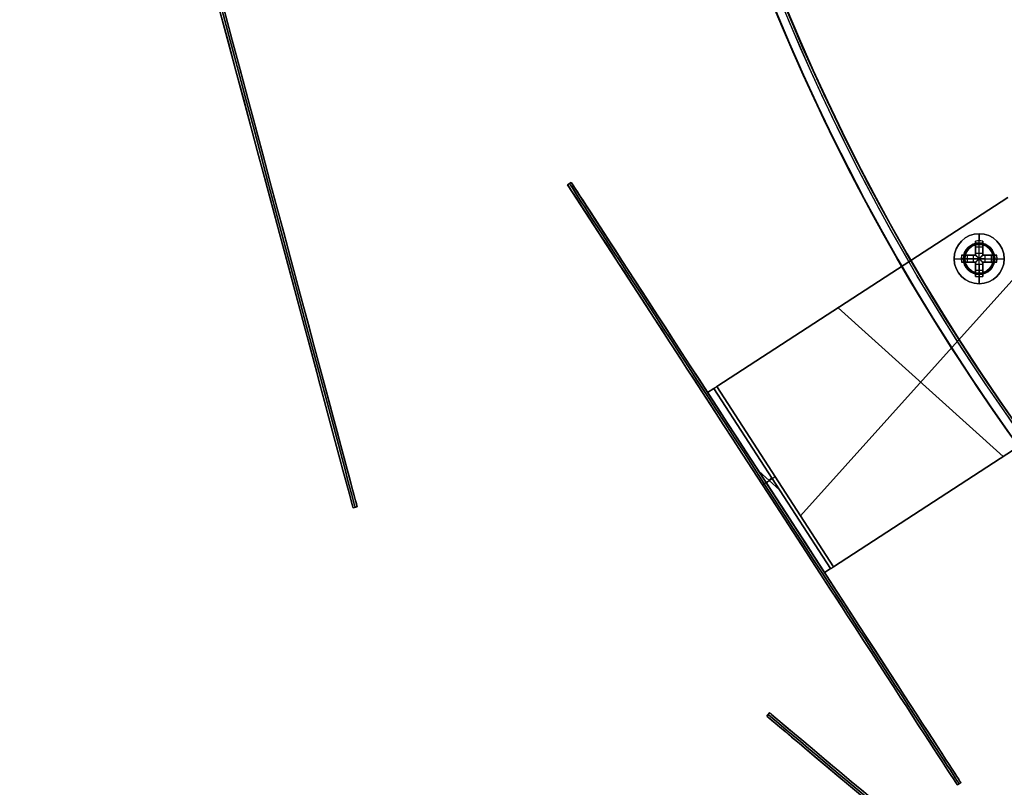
# Model space of a CAD drawing. Header units: millimetres. Extents: x -83 to 676, y -83 to 676.
# Tile 6 of 256: x -83 to 54, y 75 to 182. Entities that reach past the tile are written whole.
import ezdxf

# ---------------------------------------------------------------- set-up
doc = ezdxf.new("R2010")
doc.units = ezdxf.units.MM
doc.header["$MEASUREMENT"] = 0
doc.layers.add('IGES level 0', color=7, linetype='Continuous', true_color=0xff7878)

msp = doc.modelspace()

# ---------------------------------------------------------------- linework, layer by layer
at = {"layer": 'IGES level 0', "color": 6, "true_color": 0xff00ff}
for p, q in [((-36.73, 114.04, -6), (-83.32, 287.9, -6)), ((-36.15, 114.19, -6), (-82.74, 288.06, -6)), ((-36.15, 114.19, -43.5), (-36.73, 114.04, -43.5)), ((-36.15, 114.19, -43.5), (-36.73, 114.04, -43.5)), ((-36.73, 114.04, 31.5), (-36.15, 114.19, 31.5)), ((-36.15, 114.19, -6), (-36.73, 114.04, -6)), ((-36.73, 114.04, 31.5), (-36.15, 114.19, 31.5)), ((-36.73, 114.04, 31.5), (-36.73, 114.04, -43.5)), ((-36.73, 114.04, -43.5), (-36.73, 114.04, 31.5)), ((-36.44, 114.11, -43.5), (-36.44, 114.11, 31.5)), ((-36.15, 114.19, 31.5), (-36.15, 114.19, -43.5)), ((-36.15, 114.19, 31.5), (-36.15, 114.19, -43.5))]:
    msp.add_line(p, q, dxfattribs=at)
at = {"layer": 'IGES level 0', "color": 2, "true_color": 0xeded00}
for p, q in [((-6.24, 159.52, 96.5), (-6.74, 159.19, 96.5)), ((-6.74, 159.19, -153.5), (-6.24, 159.52, -153.5)), ((-6.74, 159.19, -28.5), (-6.24, 159.52, -28.5)), ((-6.74, 159.19, -153.5), (-6.24, 159.52, -153.5)), ((-6.24, 159.52, 96.5), (-6.74, 159.19, 96.5)), ((-6.74, 159.19, -153.5), (-6.74, 159.19, 96.5)), ((47.73, 75.33, -28.5), (-6.74, 159.19, -28.5)), ((-6.74, 159.19, 96.5), (-6.74, 159.19, -153.5)), ((-6.49, 159.36, -153.5), (-6.49, 159.36, 96.5)), ((-6.24, 159.52, -153.5), (-6.24, 159.52, 96.5)), ((-6.24, 159.52, -153.5), (-6.24, 159.52, 96.5)), ((48.23, 75.65, -28.5), (-6.24, 159.52, -28.5)), ((21, 117.59, -203.5), (20.49, 117.26, -203.5)), ((21, 117.59, 146.5), (20.49, 117.26, 146.5)), ((20.49, 117.26, -203.5), (20.49, 117.26, 146.5)), ((21, 117.59, -203.5), (21, 117.59, 146.5)), ((48.23, 75.65, -153.5), (47.73, 75.33, -153.5)), ((48.23, 75.65, -153.5), (47.73, 75.33, -153.5)), ((47.73, 75.33, 96.5), (48.23, 75.65, 96.5)), ((48.23, 75.65, -28.5), (47.73, 75.33, -28.5)), ((47.73, 75.33, 96.5), (48.23, 75.65, 96.5)), ((47.73, 75.33, 96.5), (47.73, 75.33, -153.5)), ((47.73, 75.33, -153.5), (47.73, 75.33, 96.5)), ((47.98, 75.49, -153.5), (47.98, 75.49, 96.5)), ((48.23, 75.65, 96.5), (48.23, 75.65, -153.5)), ((48.23, 75.65, 96.5), (48.23, 75.65, -153.5))]:
    msp.add_line(p, q, dxfattribs=at)
at = {"layer": 'IGES level 0', "color": 254, "true_color": 0xcad1ee}
for p, q in [((14.09, 130.98, 47), (54.76, 157.4, 47)), ((54.76, 157.4, 48), (14.09, 130.98, 48)), ((49.29, 150.19, 48), (49.29, 150.19, 47)), ((51.29, 150.78, 47), (51.29, 150.78, 45.8)), ((52.11, 150.33, 48), (52.11, 150.33, 47)), ((52.11, 150.33, 47), (52.11, 150.33, 48)), ((48.84, 149.37, 45.8), (48.84, 149.37, 47)), ((48.84, 149.37, 47), (48.84, 149.37, 45.8)), ((49.44, 147.36, 47), (49.44, 147.36, 48)), ((49.44, 147.36, 48), (49.44, 147.36, 47)), ((52.26, 147.51, 48), (52.26, 147.51, 47)), ((52.71, 148.33, 47), (52.71, 148.33, 45.8)), ((52.71, 148.33, 45.8), (52.71, 148.33, 47)), ((50.26, 146.92, 47), (50.26, 146.92, 45.8)), ((33.79, 143.78, 47), (33.79, 143.78, 48)), ((71.1, 132.24, 47), (30.42, 105.82, 47)), ((30.42, 105.82, 48), (71.1, 132.24, 48)), ((12.83, 130.17, 8), (13.67, 130.71, 8)), ((13.67, 130.71, 28), (12.83, 130.17, 28)), ((12.83, 130.17, 46.5), (12.83, 130.17, 8)), ((13.67, 130.71, 8), (13.67, 130.71, 46.5)), ((50.13, 118.62, 48), (50.13, 118.62, 47)), ((30, 105.55, 8), (29.17, 105.01, 8)), ((30, 105.55, 28), (29.17, 105.01, 28)), ((29.17, 105.01, 8), (29.17, 105.01, 46.5)), ((30, 105.55, 46.5), (30, 105.55, 8))]:
    msp.add_line(p, q, dxfattribs=at)
at = {"layer": 'IGES level 0', "color": 70, "true_color": 0x66ff00}
for p, q in [((54.76, 157.4, 48), (14.09, 130.98, 48)), ((54.76, 157.4, 47), (14.09, 130.98, 47)), ((25.79, 112.95, 48), (59.39, 150.27, 48)), ((25.79, 112.95, 47), (59.39, 150.27, 47)), ((54.13, 121.22, 48), (31.05, 142, 48)), ((54.13, 121.22, 47), (31.05, 142, 47)), ((30.42, 105.82, 48), (71.1, 132.24, 48)), ((30.42, 105.82, 47), (71.1, 132.24, 47)), ((30.42, 105.82, 48), (14.09, 130.98, 48)), ((14.09, 130.98, 48), (30.42, 105.82, 48)), ((30.42, 105.82, 47), (14.09, 130.98, 47)), ((14.09, 130.98, 47), (30.42, 105.82, 47)), ((12.83, 130.17, 8), (13.67, 130.71, 8)), ((12.83, 130.17, 46.5), (12.83, 130.17, 8)), ((12.83, 130.17, 8), (29.17, 105.01, 8)), ((29.17, 105.01, 46.5), (12.83, 130.17, 46.5)), ((29.17, 105.01, 27.25), (12.83, 130.17, 27.25)), ((12.83, 130.17, 46.5), (29.17, 105.01, 46.5)), ((29.17, 105.01, 8), (12.83, 130.17, 8)), ((13.67, 130.71, 8), (30, 105.55, 8)), ((30, 105.55, 46.5), (13.67, 130.71, 46.5)), ((13.67, 130.71, 46.5), (13.67, 130.71, 8)), ((13.67, 130.71, 8), (30, 105.55, 8)), ((30, 105.55, 27.25), (13.67, 130.71, 27.25)), ((13.67, 130.71, 46.5), (30, 105.55, 46.5)), ((22.85, 116.57, 8), (19.98, 119.15, 8)), ((21, 117.59, 8), (21, 117.59, 46.5)), ((21.76, 118.24, 8), (21.07, 117.47, 8)), ((21.84, 118.13, 8), (21.84, 118.13, 46.5)), ((30, 105.55, 8), (29.17, 105.01, 8)), ((29.17, 105.01, 8), (29.17, 105.01, 46.5)), ((30, 105.55, 8), (30, 105.55, 46.5))]:
    msp.add_line(p, q, dxfattribs=at)
at = {"layer": 'IGES level 0', "color": 1, "true_color": 0xff0808}
for p, q in [((50.77, 151.05, 48), (50.77, 152.35, 48)), ((50.27, 149.63, 48.46), (50.27, 151.32, 50.13)), ((50.27, 151.32, 50.13), (50.27, 149.63, 48.46)), ((50.27, 149.35, 49.7), (50.27, 150.89, 49.7)), ((50.27, 150.5, 49.32), (51.27, 150.5, 49.32)), ((50.27, 150.33, 49.16), (50.27, 150.33, 50.83)), ((50.77, 149.63, 48.46), (50.77, 151.35, 50.16)), ((50.77, 150.85, 47.8), (50.77, 150.85, 40)), ((50.77, 146.85, 40), (50.77, 150.85, 40)), ((50.77, 150.85, 40), (50.77, 150.85, 47.8)), ((51.27, 151.32, 50.13), (51.27, 149.63, 48.46)), ((51.27, 149.63, 48.46), (51.27, 151.32, 50.13)), ((51.27, 150.89, 49.7), (51.27, 149.35, 49.7)), ((51.27, 150.33, 49.16), (51.27, 150.33, 50.83)), ((47.27, 148.85, 48), (48.57, 148.85, 48)), ((49.99, 148.85, 48.46), (48.27, 148.85, 50.16)), ((48.3, 149.35, 50.13), (49.99, 149.35, 48.46)), ((49.99, 149.35, 48.46), (48.3, 149.35, 50.13)), ((48.74, 149.35, 49.7), (50.27, 149.35, 49.7)), ((48.77, 148.85, 47.8), (48.77, 148.85, 40)), ((48.77, 148.85, 40), (52.77, 148.85, 40)), ((49.12, 148.35, 49.32), (49.12, 149.35, 49.32)), ((49.29, 149.35, 49.16), (49.29, 149.35, 50.83)), ((49.99, 148.35, 48.46), (49.99, 149.35, 48.46)), ((49.99, 148.35, 48.46), (49.99, 149.35, 48.46)), ((50.27, 149.63, 48.46), (51.27, 149.63, 48.46)), ((50.27, 149.63, 48.46), (51.27, 149.63, 48.46)), ((50.27, 149.35, 51.13), (50.27, 149.35, 48.27)), ((50.27, 149.35, 48.27), (50.27, 149.35, 51.13)), ((50.87, 148.95, 48.18), (50.68, 148.95, 48.18)), ((50.68, 148.95, 48.18), (50.68, 148.75, 48.18)), ((50.68, 148.95, 48.18), (50.68, 148.75, 48.18)), ((50.87, 148.95, 48.18), (50.68, 148.95, 48.18)), ((50.68, 148.85, 48.18), (50.87, 148.85, 48.18)), ((50.68, 148.75, 48.18), (50.87, 148.75, 48.18)), ((50.68, 148.75, 48.18), (50.87, 148.75, 48.18)), ((50.77, 148.95, 48.18), (50.77, 148.75, 48.18)), ((50.87, 148.75, 48.18), (50.87, 148.95, 48.18)), ((50.87, 148.75, 48.18), (50.87, 148.95, 48.18)), ((51.27, 149.35, 51.13), (51.27, 149.35, 48.27)), ((51.27, 149.35, 49.7), (52.81, 149.35, 49.7)), ((51.27, 149.35, 48.27), (51.27, 149.35, 51.13)), ((51.56, 149.35, 48.46), (53.25, 149.35, 50.13)), ((51.56, 149.35, 48.46), (51.56, 148.35, 48.46)), ((53.25, 149.35, 50.13), (51.56, 149.35, 48.46)), ((51.56, 149.35, 48.46), (51.56, 148.35, 48.46)), ((51.56, 148.85, 48.46), (53.27, 148.85, 50.16)), ((52.26, 149.35, 49.16), (52.26, 149.35, 50.83)), ((52.43, 149.35, 49.32), (52.43, 148.35, 49.32)), ((52.77, 148.85, 47.8), (52.77, 148.85, 40)), ((52.97, 148.85, 48), (54.27, 148.85, 48)), ((49.99, 148.35, 48.46), (48.3, 148.35, 50.13)), ((48.3, 148.35, 50.13), (49.99, 148.35, 48.46)), ((50.27, 148.35, 49.7), (48.74, 148.35, 49.7)), ((49.29, 148.35, 49.16), (49.29, 148.35, 50.83)), ((50.27, 148.35, 51.13), (50.27, 148.35, 48.27)), ((50.27, 148.35, 48.27), (50.27, 148.35, 51.13)), ((50.27, 146.81, 49.7), (50.27, 148.35, 49.7)), ((50.27, 146.37, 50.13), (50.27, 148.06, 48.46)), ((51.27, 148.06, 48.46), (50.27, 148.06, 48.46)), ((50.27, 148.06, 48.46), (50.27, 146.37, 50.13)), ((51.27, 148.06, 48.46), (50.27, 148.06, 48.46)), ((50.27, 147.36, 49.16), (50.27, 147.36, 50.83)), ((50.77, 148.06, 48.46), (50.77, 146.35, 50.16)), ((51.27, 148.35, 51.13), (51.27, 148.35, 48.27)), ((51.27, 148.35, 49.7), (51.27, 146.81, 49.7)), ((51.27, 148.35, 48.27), (51.27, 148.35, 51.13)), ((52.81, 148.35, 49.7), (51.27, 148.35, 49.7)), ((51.27, 148.06, 48.46), (51.27, 146.37, 50.13)), ((51.27, 146.37, 50.13), (51.27, 148.06, 48.46)), ((51.27, 147.36, 49.16), (51.27, 147.36, 50.83)), ((53.25, 148.35, 50.13), (51.56, 148.35, 48.46)), ((51.56, 148.35, 48.46), (53.25, 148.35, 50.13)), ((52.26, 148.35, 49.16), (52.26, 148.35, 50.83)), ((51.27, 147.19, 49.32), (50.27, 147.19, 49.32)), ((50.77, 146.85, 40), (50.77, 146.85, 47.8)), ((50.77, 146.85, 47.8), (50.77, 146.85, 40)), ((50.77, 145.35, 48), (50.77, 146.65, 48))]:
    msp.add_line(p, q, dxfattribs=at)
at = {"layer": 'IGES level 0', "color": 5, "true_color": 0x1212ff}
for p, q in [((21.46, 85.4, 61.5), (21.08, 84.94, 61.5)), ((21.08, 84.94, -88.5), (21.46, 85.4, -88.5)), ((21.08, 84.94, -13.5), (21.46, 85.4, -13.5)), ((21.08, 84.94, -88.5), (21.46, 85.4, -88.5)), ((21.46, 85.4, 61.5), (21.08, 84.94, 61.5)), ((21.46, 85.4, -88.5), (21.46, 85.4, 61.5)), ((21.46, 85.4, -88.5), (21.46, 85.4, 61.5)), ((136.37, -11.02, -13.5), (21.46, 85.4, -13.5)), ((21.08, 84.94, -88.5), (21.08, 84.94, 61.5)), ((135.98, -11.47, -13.5), (21.08, 84.94, -13.5)), ((21.08, 84.94, 61.5), (21.08, 84.94, -88.5)), ((21.27, 85.17, -88.5), (21.27, 85.17, 61.5))]:
    msp.add_line(p, q, dxfattribs=at)
at = {"layer": 'IGES level 0', "color": 153, "true_color": 0x5393cf}
for centre in [(296.5, 296.5), (296.5, 296.5, -1.2)]:
    msp.add_circle(centre, 296.5, dxfattribs=at)
at = {"layer": 'IGES level 0'}
for centre, radius in [((296.5, 296.5, 47), 296.5), ((296.5, 296.5), 296.5), ((296.5, 296.5, 47), 295.3), ((296.5, 296.5), 295.3)]:
    msp.add_circle(centre, radius, dxfattribs=at)
at = {"layer": 'IGES level 0', "color": 124, "true_color": 0x1aa180}
for centre, radius in [((296.5, 296.5, 47), 295), ((296.5, 296.5, 45.8), 295), ((296.5, 296.5, 47), 242.5), ((296.5, 296.5, 45.8), 242.5), ((50.77, 148.85, 47), 2), ((50.77, 148.85, 45.8), 2)]:
    msp.add_circle(centre, radius, dxfattribs=at)
at = {"layer": 'IGES level 0', "color": 1, "true_color": 0xff0808}
for centre, radius in [((50.77, 148.85, 48), 3.5), ((50.77, 148.85, 48), 2.2), ((50.77, 148.85, 40), 2)]:
    msp.add_circle(centre, radius, dxfattribs=at)
at = {"layer": 'IGES level 0', "color": 70, "true_color": 0x66ff00}
for centre in [(50.77, 148.85, 48), (50.77, 148.85, 47)]:
    msp.add_circle(centre, 2, dxfattribs=at)
at = {"layer": 'IGES level 0'}
for centre, radius in [((296.5, 296.5), 296.5), ((296.5, 296.5, 47), 296.5), ((296.5, 296.5, 23.5), 296.5), ((296.5, 296.5, 47), 295.3), ((296.5, 296.5), 295.3), ((296.5, 296.5, 23.5), 295.3)]:
    msp.add_arc(centre, radius, 45, 225, dxfattribs=at)
at = {"layer": 'IGES level 0', "color": 153, "true_color": 0x5393cf}
for centre in [(296.5, 296.5, -1.2), (296.5, 296.5), (296.5, 296.5, -0.6)]:
    msp.add_arc(centre, 296.5, 165, 345, dxfattribs=at)
at = {"layer": 'IGES level 0', "color": 124, "true_color": 0x1aa180}
for centre, radius in [((296.5, 296.5, 45.8), 295), ((296.5, 296.5, 47), 295), ((296.5, 296.5, 46.4), 295), ((296.5, 296.5, 45.8), 242.5), ((296.5, 296.5, 47), 242.5), ((296.5, 296.5, 46.4), 242.5)]:
    msp.add_arc(centre, radius, 165, 345, dxfattribs=at)
at = {"layer": 'IGES level 0', "color": 6, "true_color": 0xff00ff, "extrusion": (0.965926, 0.258819, 8.42125e-17)}
msp.add_arc((209.66, 31.5, -5.96), 90, 0, 180, dxfattribs=at)
msp.add_arc((209.66, 31.5, -5.96), 90, 0, 180, dxfattribs=at)
at = {"layer": 'IGES level 0', "color": 6, "true_color": 0xff00ff, "extrusion": (0.965926, 0.258819, -8.42125e-17)}
msp.add_arc((209.66, -43.5, -5.96), 90, 180, 0, dxfattribs=at)
msp.add_arc((209.66, -43.5, -5.96), 90, 180, 0, dxfattribs=at)
at = {"layer": 'IGES level 0', "color": 6, "true_color": 0xff00ff, "extrusion": (0.965926, 0.258819, 0)}
for centre, start, end in [((209.66, -43.5, -5.66), 180, 0), ((209.66, 31.5, -5.66), 0, 180), ((209.66, 31.5, -5.36), 0, 180), ((209.66, -43.5, -5.36), 180, 0)]:
    msp.add_arc(centre, 90, start, end, dxfattribs=at)
at = {"layer": 'IGES level 0', "color": 6, "true_color": 0xff00ff, "extrusion": (0.965926, 0.258819, -7.04578e-15)}
msp.add_arc((209.66, -43.5, -5.36), 90, 180, 360, dxfattribs=at)
at = {"layer": 'IGES level 0', "color": 6, "true_color": 0xff00ff, "extrusion": (0.965926, 0.258819, 7.05981e-15)}
msp.add_arc((209.66, 31.5, -5.36), 90, 0, 180, dxfattribs=at)
at = {"layer": 'IGES level 0', "color": 2, "true_color": 0xeded00, "extrusion": (0.838671, 0.544639, 9.09495e-17)}
msp.add_arc((87.18, 96.5, 81.05), 50, 0, 180, dxfattribs=at)
msp.add_arc((87.18, 96.5, 81.05), 50, 0, 180, dxfattribs=at)
at = {"layer": 'IGES level 0', "color": 2, "true_color": 0xeded00, "extrusion": (0.838671, 0.544639, -9.09495e-17)}
msp.add_arc((87.18, -153.5, 81.05), 50, 180, 360, dxfattribs=at)
msp.add_arc((87.18, -153.5, 81.05), 50, 180, 360, dxfattribs=at)
at = {"layer": 'IGES level 0', "color": 2, "true_color": 0xeded00, "extrusion": (0.838671, 0.544639, 0)}
for centre, start, end in [((87.18, -153.5, 81.35), 180, 0), ((87.18, 96.5, 81.35), 0, 180)]:
    msp.add_arc(centre, 50, start, end, dxfattribs=at)
at = {"layer": 'IGES level 0', "color": 2, "true_color": 0xeded00, "extrusion": (0.838671, 0.544639, -6.45741e-15)}
msp.add_arc((87.18, -153.5, 81.65), 50, 180, 0, dxfattribs=at)
at = {"layer": 'IGES level 0', "color": 2, "true_color": 0xeded00, "extrusion": (0.838671, 0.544639, 6.77574e-15)}
msp.add_arc((87.18, 96.5, 81.65), 50, 0, 180, dxfattribs=at)
at = {"layer": 'IGES level 0', "color": 2, "true_color": 0xeded00, "extrusion": (0.838671, 0.544639, 1.81899e-16)}
msp.add_arc((87.18, 96.5, 81.65), 50, 0, 180, dxfattribs=at)
at = {"layer": 'IGES level 0', "color": 2, "true_color": 0xeded00, "extrusion": (0.838671, 0.544639, -1.81899e-16)}
msp.add_arc((87.18, -153.5, 81.65), 50, 180, 360, dxfattribs=at)
at = {"layer": 'IGES level 0', "color": 1, "true_color": 0xff0808}
for centre, radius, start, end in [((50.77, 148.85, 48), 3.5, 0, 180), ((50.77, 148.85, 48), 2.2, 90, 270), ((50.77, 148.85, 47.94), 2.06, 90, 270), ((50.77, 148.85, 40), 2, 90, 270), ((50.77, 148.85, 47.8), 2, 90, 270), ((50.77, 148.85, 43.9), 2, 90, 270), ((50.77, 148.85, 47.8), 2, 90, 270), ((50.77, 148.85, 48), 2.2, 270, 90), ((50.77, 148.85, 47.94), 2.06, 270, 90), ((50.77, 148.85, 47.8), 2, 270, 90), ((50.77, 148.85, 40), 2, 270, 90), ((50.77, 148.85, 47.8), 2, 270, 90), ((50.77, 148.85, 43.9), 2, 270, 90), ((50.77, 148.85, 48), 3.5, 180, 0)]:
    msp.add_arc(centre, radius, start, end, dxfattribs=at)
at = {"layer": 'IGES level 0', "color": 1, "true_color": 0xff0808, "extrusion": (1, 0, 0)}
for centre, radius, start, end in [((148.85, 47.69, 50.77), 3.51, 5.1275, 44.6488), ((151.05, 47.8, 50.77), 0.2, 90, 180), ((148.85, 47.69, 51.27), 3.48, 44.6488, 81.7352), ((148.95, 49.16, 50.27), 0.98, 296.5596, 314.6488), ((148.95, 49.16, 50.77), 0.98, 270, 314.6488), ((148.75, 49.16, 50.77), 0.98, 225.3512, 270), ((148.95, 49.16, 51.27), 0.98, 296.5596, 314.6488), ((148.85, 47.69, 50.27), 3.48, 98.2648, 135.3512), ((148.75, 49.16, 51.27), 0.98, 225.3512, 243.4404), ((146.65, 47.8, 50.77), 0.2, 360, 90), ((148.85, 47.69, 50.77), 3.51, 135.3512, 174.8725)]:
    msp.add_arc(centre, radius, start, end, dxfattribs=at)
at = {"layer": 'IGES level 0', "color": 254, "true_color": 0xcad1ee}
for centre, start, end in [((50.77, 148.85, 48), 48, 228), ((50.77, 148.85, 47), 48, 228), ((50.77, 148.85, 47.5), 48, 228), ((50.77, 148.85, 47), 345, 165), ((50.77, 148.85, 45.8), 345, 165), ((50.77, 148.85, 46.4), 345, 165), ((50.77, 148.85, 48), 228, 48), ((50.77, 148.85, 47), 228, 48), ((50.77, 148.85, 47.5), 228, 48), ((50.77, 148.85, 47), 165, 345), ((50.77, 148.85, 45.8), 165, 345), ((50.77, 148.85, 46.4), 165, 345)]:
    msp.add_arc(centre, 2, start, end, dxfattribs=at)
at = {"layer": 'IGES level 0', "color": 1, "true_color": 0xff0808, "extrusion": (-2.89943e-14, -0.70276, 0.711427)}
msp.add_arc((50.77, 139.41, -70.68), 3.51, 81.8199, 98.1801, dxfattribs=at)
at = {"layer": 'IGES level 0', "color": 1, "true_color": 0xff0808, "extrusion": (-7.5235e-15, -0.70276, 0.711427)}
msp.add_arc((50.77, 139.41, -70.68), 3.51, 81.8199, 98.1801, dxfattribs=at)
at = {"layer": 'IGES level 0', "color": 1, "true_color": 0xff0808, "extrusion": (1, 5.73308e-15, -2.89699e-15)}
for centre in [(148.85, 47.69, 50.27), (148.85, 47.69, 51.27)]:
    msp.add_arc(centre, 3.48, 44.6488, 81.7352, dxfattribs=at)
at = {"layer": 'IGES level 0', "color": 1, "true_color": 0xff0808, "extrusion": (1, 1.7746e-14, 3.5119e-14)}
msp.add_arc((148.85, 47.69, 50.27), 3.48, 44.6488, 81.7352, dxfattribs=at)
at = {"layer": 'IGES level 0', "color": 1, "true_color": 0xff0808, "extrusion": (1, -6.06486e-14, 2.51215e-14)}
msp.add_arc((151.05, 47.8, 50.77), 0.2, 90, 180, dxfattribs=at)
at = {"layer": 'IGES level 0', "color": 1, "true_color": 0xff0808, "extrusion": (1.24593e-13, 1, -5.78028e-14)}
msp.add_arc((-50.77, 47.69, 148.85), 3.51, 5.1275, 44.6488, dxfattribs=at)
at = {"layer": 'IGES level 0', "color": 1, "true_color": 0xff0808, "extrusion": (-1.81855e-13, 1, 9.75546e-14)}
msp.add_arc((-50.77, 47.69, 148.85), 3.51, 5.1275, 44.6488, dxfattribs=at)
at = {"layer": 'IGES level 0', "color": 1, "true_color": 0xff0808, "extrusion": (0.70276, -1.56398e-15, 0.711427)}
msp.add_arc((148.85, -2.61, 69.61), 3.51, 81.8199, 98.1801, dxfattribs=at)
at = {"layer": 'IGES level 0', "color": 1, "true_color": 0xff0808, "extrusion": (0.70276, 7.8549e-14, 0.711427)}
msp.add_arc((148.85, -2.61, 69.61), 3.51, 81.8199, 90, dxfattribs=at)
at = {"layer": 'IGES level 0', "color": 1, "true_color": 0xff0808, "extrusion": (0.70276, 5.18263e-14, 0.711427)}
msp.add_arc((148.85, -2.61, 69.61), 3.51, 90, 98.1801, dxfattribs=at)
at = {"layer": 'IGES level 0', "color": 1, "true_color": 0xff0808, "extrusion": (0, 1, 0)}
for centre, radius, start, end in [((-50.77, 47.69, 149.35), 3.48, 44.6488, 81.7352), ((-50.68, 49.16, 149.35), 0.98, 296.5596, 314.6488), ((-50.68, 49.16, 148.85), 0.98, 270, 314.6488), ((-50.87, 49.16, 148.85), 0.98, 225.3512, 270), ((-50.77, 47.69, 149.35), 3.48, 98.2648, 135.3512), ((-50.77, 47.69, 149.35), 3.48, 98.2648, 135.3512), ((-50.87, 49.16, 149.35), 0.98, 225.3512, 243.4404), ((-50.87, 49.16, 149.35), 0.98, 225.3512, 243.4404), ((-50.68, 49.16, 148.35), 0.98, 296.5596, 314.6488), ((-50.68, 49.16, 148.35), 0.98, 296.5596, 314.6488), ((-50.87, 49.16, 148.35), 0.98, 225.3512, 243.4404), ((-50.87, 49.16, 148.35), 0.98, 225.3512, 243.4404)]:
    msp.add_arc(centre, radius, start, end, dxfattribs=at)
at = {"layer": 'IGES level 0', "color": 1, "true_color": 0xff0808, "extrusion": (4.69582e-14, 1, -6.4444e-14)}
for centre in [(-50.77, 47.69, 149.35), (-50.77, 47.69, 148.35)]:
    msp.add_arc(centre, 3.48, 44.6488, 81.7352, dxfattribs=at)
at = {"layer": 'IGES level 0', "color": 1, "true_color": 0xff0808, "extrusion": (2.1883e-10, 1, 2.87691e-11)}
msp.add_arc((-48.57, 47.8, 148.85), 0.2, 90, 180, dxfattribs=at)
at = {"layer": 'IGES level 0', "color": 1, "true_color": 0xff0808, "extrusion": (1.35793e-12, 1, 1.89645e-12)}
msp.add_arc((-50.68, 49.16, 149.35), 0.98, 296.5596, 314.6488, dxfattribs=at)
at = {"layer": 'IGES level 0', "color": 1, "true_color": 0xff0808, "extrusion": (1, -3.39484e-13, 4.74112e-13)}
msp.add_arc((148.95, 49.16, 50.27), 0.98, 296.5596, 314.6488, dxfattribs=at)
at = {"layer": 'IGES level 0', "color": 1, "true_color": 0xff0808, "extrusion": (0.689371, -0.689371, -0.222565)}
msp.add_arc((141.15, 31.54, -78.88), 0.08, 257.4403, 282.5475, dxfattribs=at)
at = {"layer": 'IGES level 0', "color": 1, "true_color": 0xff0808, "extrusion": (0.702705, -0.702705, -0.111406)}
msp.add_arc((141.15, 40.21, -74.63), 0.08, 263.7148, 276.3569, dxfattribs=at)
at = {"layer": 'IGES level 0', "color": 1, "true_color": 0xff0808, "extrusion": (0.702705, 0.702705, 0.111406)}
msp.add_arc((69.35, 32.21, 145.99), 0.08, 263.6431, 276.2852, dxfattribs=at)
at = {"layer": 'IGES level 0', "color": 1, "true_color": 0xff0808, "extrusion": (0.689371, 0.689371, 0.222565)}
msp.add_arc((69.35, 15.56, 148.88), 0.08, 257.4525, 282.5597, dxfattribs=at)
at = {"layer": 'IGES level 0', "color": 1, "true_color": 0xff0808, "extrusion": (1, 6.78967e-13, -9.48225e-13)}
msp.add_arc((148.95, 49.16, 51.27), 0.98, 296.5596, 314.6488, dxfattribs=at)
at = {"layer": 'IGES level 0', "color": 1, "true_color": 0xff0808, "extrusion": (2.18833e-10, 1, -2.87618e-11)}
msp.add_arc((-52.97, 47.8, 148.85), 0.2, 360, 90, dxfattribs=at)
at = {"layer": 'IGES level 0', "color": 1, "true_color": 0xff0808, "extrusion": (-0.70276, 1.65442e-14, 0.711427)}
msp.add_arc((-148.85, 69.63, -1.76), 3.51, 81.8199, 98.1801, dxfattribs=at)
at = {"layer": 'IGES level 0', "color": 1, "true_color": 0xff0808, "extrusion": (-0.70276, 6.1626e-16, 0.711427)}
msp.add_arc((-148.85, 69.63, -1.76), 3.51, 90, 98.1801, dxfattribs=at)
at = {"layer": 'IGES level 0', "color": 1, "true_color": 0xff0808, "extrusion": (-0.70276, -7.9419e-15, 0.711427)}
msp.add_arc((-148.85, 69.63, -1.76), 3.51, 81.8199, 90, dxfattribs=at)
at = {"layer": 'IGES level 0', "color": 1, "true_color": 0xff0808, "extrusion": (-1.24593e-13, 1, -5.78028e-14)}
msp.add_arc((-50.77, 47.69, 148.85), 3.51, 135.3512, 174.8725, dxfattribs=at)
at = {"layer": 'IGES level 0', "color": 1, "true_color": 0xff0808, "extrusion": (-5.72625e-14, 1, -3.97518e-14)}
msp.add_arc((-50.77, 47.69, 148.85), 3.51, 135.3512, 174.8725, dxfattribs=at)
at = {"layer": 'IGES level 0', "color": 1, "true_color": 0xff0808, "extrusion": (-7.0984e-14, 1, 1.40476e-13)}
msp.add_arc((-50.77, 47.69, 148.35), 3.48, 44.6488, 81.7352, dxfattribs=at)
at = {"layer": 'IGES level 0', "color": 1, "true_color": 0xff0808, "extrusion": (1, 2.94856e-14, -5.123e-14)}
msp.add_arc((148.85, 47.69, 50.27), 3.48, 98.2648, 135.3512, dxfattribs=at)
at = {"layer": 'IGES level 0', "color": 1, "true_color": 0xff0808, "extrusion": (1, 3.39484e-13, 4.74112e-13)}
for centre in [(148.75, 49.16, 50.27), (148.75, 49.16, 50.27), (148.75, 49.16, 51.27)]:
    msp.add_arc(centre, 0.98, 225.3512, 243.4404, dxfattribs=at)
at = {"layer": 'IGES level 0', "color": 1, "true_color": 0xff0808, "extrusion": (0.689371, 0.689371, -0.222565)}
msp.add_arc((69.35, 78.39, 126.35), 0.08, 257.4403, 282.5475, dxfattribs=at)
at = {"layer": 'IGES level 0', "color": 1, "true_color": 0xff0808, "extrusion": (0.702705, 0.702705, -0.111406)}
msp.add_arc((69.35, 63.66, 134.56), 0.08, 263.7148, 276.3569, dxfattribs=at)
at = {"layer": 'IGES level 0', "color": 1, "true_color": 0xff0808, "extrusion": (0.702705, -0.702705, 0.111406)}
msp.add_arc((141.15, 55.66, -63.2), 0.08, 263.6431, 276.2852, dxfattribs=at)
at = {"layer": 'IGES level 0', "color": 1, "true_color": 0xff0808, "extrusion": (0.689371, -0.689371, 0.222565)}
msp.add_arc((141.15, 62.41, -56.34), 0.08, 257.4525, 282.5597, dxfattribs=at)
at = {"layer": 'IGES level 0', "color": 1, "true_color": 0xff0808, "extrusion": (1, 5.73308e-15, 2.89699e-15)}
msp.add_arc((148.85, 47.69, 51.27), 3.48, 98.2648, 135.3512, dxfattribs=at)
at = {"layer": 'IGES level 0', "color": 1, "true_color": 0xff0808, "extrusion": (7.0984e-14, 1, 1.40476e-13)}
msp.add_arc((-50.77, 47.69, 148.35), 3.48, 98.2648, 135.3512, dxfattribs=at)
at = {"layer": 'IGES level 0', "color": 1, "true_color": 0xff0808, "extrusion": (1, -1.7746e-14, 3.5119e-14)}
msp.add_arc((148.85, 47.69, 51.27), 3.48, 98.2648, 135.3512, dxfattribs=at)
at = {"layer": 'IGES level 0', "color": 1, "true_color": 0xff0808, "extrusion": (-2.40259e-14, 1, -7.60319e-14)}
msp.add_arc((-50.77, 47.69, 148.35), 3.48, 98.2648, 135.3512, dxfattribs=at)
at = {"layer": 'IGES level 0', "color": 1, "true_color": 0xff0808, "extrusion": (7.5235e-15, 0.70276, 0.711427)}
msp.add_arc((-50.77, -72.38, 138.53), 3.51, 81.8199, 98.1801, dxfattribs=at)
at = {"layer": 'IGES level 0', "color": 1, "true_color": 0xff0808, "extrusion": (2.89943e-14, 0.70276, 0.711427)}
msp.add_arc((-50.77, -72.38, 138.53), 3.51, 81.8199, 98.1801, dxfattribs=at)
at = {"layer": 'IGES level 0', "color": 1, "true_color": 0xff0808, "extrusion": (1, -2.51215e-14, -6.06486e-14)}
msp.add_arc((146.65, 47.8, 50.77), 0.2, 0, 90, dxfattribs=at)
at = {"layer": 'IGES level 0', "color": 254, "true_color": 0xcad1ee, "extrusion": (-0.544639, 0.838671, 2.79944e-14)}
msp.add_arc((-83.15, 46.5, 102.18), 1.5, 360, 90, dxfattribs=at)
at = {"layer": 'IGES level 0', "color": 70, "true_color": 0x66ff00, "extrusion": (-0.544639, 0.838671, 1.24188e-14)}
msp.add_arc((-83.15, 46.5, 102.18), 1.5, 360, 90, dxfattribs=at)
at = {"layer": 'IGES level 0', "color": 254, "true_color": 0xcad1ee, "extrusion": (-0.544639, 0.838671, -9.66153e-13)}
msp.add_arc((-83.15, 46.5, 102.18), 0.5, 0, 90, dxfattribs=at)
at = {"layer": 'IGES level 0', "color": 70, "true_color": 0x66ff00, "extrusion": (-0.544639, 0.838671, -5.88329e-14)}
msp.add_arc((-83.15, 46.5, 102.18), 0.5, 360, 90, dxfattribs=at)
at = {"layer": 'IGES level 0', "color": 70, "true_color": 0x66ff00, "extrusion": (-0.544639, 0.838671, -6.19593e-12)}
for radius in [1.5, 0.5]:
    msp.add_arc((-83.15, 46.5, 87.18), radius, 360, 90, dxfattribs=at)
at = {"layer": 'IGES level 0', "color": 254, "true_color": 0xcad1ee, "extrusion": (-0.544639, 0.838671, 4.8341e-13)}
msp.add_arc((-83.15, 46.5, 72.18), 1.5, 0, 90, dxfattribs=at)
at = {"layer": 'IGES level 0', "color": 70, "true_color": 0x66ff00, "extrusion": (-0.544639, 0.838671, 4.8341e-13)}
msp.add_arc((-83.15, 46.5, 72.18), 1.5, 0, 90, dxfattribs=at)
at = {"layer": 'IGES level 0', "color": 254, "true_color": 0xcad1ee, "extrusion": (-0.544639, 0.838671, -6.17813e-14)}
msp.add_arc((-83.15, 46.5, 72.18), 0.5, 360, 90, dxfattribs=at)
at = {"layer": 'IGES level 0', "color": 70, "true_color": 0x66ff00, "extrusion": (-0.544639, 0.838671, -3.77991e-13)}
msp.add_arc((-83.15, 46.5, 72.18), 0.5, 0, 90, dxfattribs=at)
at = {"layer": 'IGES level 0', "color": 5, "true_color": 0x1212ff, "extrusion": (0.642788, 0.766044, -6.95258e-15)}
msp.add_arc((-36.55, -88.5, 79.22), 75, 180, 0, dxfattribs=at)
at = {"layer": 'IGES level 0', "color": 5, "true_color": 0x1212ff, "extrusion": (0.642788, 0.766044, 6.79089e-15)}
msp.add_arc((-36.55, 61.5, 79.22), 75, 0, 180, dxfattribs=at)
at = {"layer": 'IGES level 0', "color": 5, "true_color": 0x1212ff, "extrusion": (0.642788, 0.766044, 1.61688e-16)}
msp.add_arc((-36.55, 61.5, 79.22), 75, 360, 180, dxfattribs=at)
at = {"layer": 'IGES level 0', "color": 5, "true_color": 0x1212ff, "extrusion": (0.642788, 0.766044, -1.21266e-16)}
msp.add_arc((-36.55, -88.5, 79.22), 75, 180, 0, dxfattribs=at)
at = {"layer": 'IGES level 0', "color": 5, "true_color": 0x1212ff, "extrusion": (0.642788, 0.766044, 3.63798e-16)}
msp.add_arc((-36.55, 61.5, 78.62), 75, 360, 180, dxfattribs=at)
msp.add_arc((-36.55, 61.5, 78.62), 75, 360, 180, dxfattribs=at)
at = {"layer": 'IGES level 0', "color": 5, "true_color": 0x1212ff, "extrusion": (0.642788, 0.766044, -3.63798e-16)}
msp.add_arc((-36.55, -88.5, 78.62), 75, 180, 360, dxfattribs=at)
msp.add_arc((-36.55, -88.5, 78.62), 75, 180, 360, dxfattribs=at)
at = {"layer": 'IGES level 0', "color": 5, "true_color": 0x1212ff, "extrusion": (0.642788, 0.766044, 0)}
for centre, start, end in [((-36.55, -88.5, 78.92), 180, 0), ((-36.55, 61.5, 78.92), 0, 180)]:
    msp.add_arc(centre, 75, start, end, dxfattribs=at)
at = {"layer": 'IGES level 0', "color": 1, "true_color": 0xff0808}
for points in [[(50.24, 149.35, 48.28), (50.25, 149.35, 48.28), (50.26, 149.35, 48.27), (50.27, 149.35, 48.27)], [(50.27, 149.35, 48.27), (50.27, 149.36, 48.27), (50.27, 149.37, 48.28), (50.27, 149.38, 48.28)], [(51.27, 149.38, 48.28), (51.27, 149.37, 48.28), (51.27, 149.36, 48.27), (51.27, 149.35, 48.27)], [(51.27, 149.35, 48.27), (51.29, 149.35, 48.27), (51.3, 149.35, 48.28), (51.31, 149.35, 48.28)], [(50.27, 148.35, 48.27), (50.26, 148.35, 48.27), (50.25, 148.35, 48.28), (50.24, 148.35, 48.28)], [(50.27, 148.31, 48.28), (50.27, 148.32, 48.28), (50.27, 148.34, 48.27), (50.27, 148.35, 48.27)], [(51.27, 148.35, 48.27), (51.27, 148.34, 48.27), (51.27, 148.32, 48.28), (51.27, 148.31, 48.28)], [(51.31, 148.35, 48.28), (51.3, 148.35, 48.28), (51.29, 148.35, 48.27), (51.27, 148.35, 48.27)]]:
    msp.add_open_spline(points, degree=3, dxfattribs=at)
for points, knots in [([(50.27, 149.35, 48.27), (50.27, 149.35, 48.27), (50.26, 149.35, 48.27), (50.25, 149.35, 48.28), (50.24, 149.35, 48.28), (50.24, 149.35, 48.28)], [0, 0, 0, 0, 0.00002195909, 0.00002195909, 0.0000380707, 0.0000380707, 0.0000380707, 0.0000380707]), ([(50.24, 149.35, 48.28), (50.28, 149.31, 48.26), (50.33, 149.26, 48.24), (50.42, 149.18, 48.21), (50.47, 149.13, 48.2), (50.57, 149.04, 48.18), (50.63, 148.99, 48.18), (50.68, 148.95, 48.18)], [0, 0, 0, 0, 0.320257, 0.320257, 0.655825, 0.655825, 1, 1, 1, 1]), ([(50.24, 149.35, 48.28), (50.25, 149.33, 48.28), (50.27, 149.32, 48.27), (50.31, 149.29, 48.25), (50.32, 149.27, 48.25), (50.36, 149.24, 48.23), (50.38, 149.22, 48.23), (50.41, 149.19, 48.22), (50.43, 149.18, 48.21), (50.46, 149.15, 48.2), (50.48, 149.13, 48.2), (50.51, 149.1, 48.19), (50.53, 149.08, 48.19), (50.57, 149.04, 48.19), (50.59, 149.03, 48.18), (50.63, 148.99, 48.18), (50.65, 148.97, 48.18), (50.67, 148.95, 48.18), (50.67, 148.95, 48.18), (50.68, 148.95, 48.18)], [0, 0, 0, 0, 0.129053, 0.129053, 0.256755, 0.256755, 0.38469, 0.38469, 0.5, 0.5, 0.626455, 0.626455, 0.749753, 0.749753, 0.874877, 0.874877, 0.989347, 0.989347, 1, 1, 1, 1]), ([(50.68, 148.75, 48.18), (50.66, 148.73, 48.18), (50.64, 148.71, 48.18), (50.6, 148.68, 48.18), (50.58, 148.66, 48.18), (50.55, 148.63, 48.19), (50.53, 148.61, 48.19), (50.49, 148.58, 48.2), (50.48, 148.57, 48.2), (50.45, 148.54, 48.21), (50.45, 148.54, 48.21), (50.42, 148.52, 48.21), (50.4, 148.5, 48.22), (50.37, 148.47, 48.23), (50.35, 148.45, 48.23), (50.32, 148.42, 48.25), (50.31, 148.41, 48.25), (50.27, 148.38, 48.27), (50.26, 148.37, 48.27), (50.24, 148.35, 48.28), (50.24, 148.35, 48.28), (50.24, 148.35, 48.28)], [0, 0, 0, 0, 0.101614, 0.101614, 0.209673, 0.209673, 0.321553, 0.321553, 0.439036, 0.439036, 0.5, 0.5, 0.625, 0.625, 0.744934, 0.744934, 0.864797, 0.864797, 0.986554, 0.986554, 1, 1, 1, 1]), ([(50.68, 148.95, 48.18), (50.66, 148.97, 48.18), (50.64, 148.98, 48.18), (50.61, 149.02, 48.18), (50.59, 149.04, 48.18), (50.56, 149.08, 48.19), (50.54, 149.09, 48.19), (50.51, 149.13, 48.2), (50.49, 149.14, 48.2), (50.47, 149.17, 48.21), (50.46, 149.18, 48.21), (50.44, 149.2, 48.21), (50.43, 149.22, 48.22), (50.4, 149.25, 48.23), (50.38, 149.27, 48.23), (50.35, 149.3, 48.25), (50.34, 149.32, 48.25), (50.31, 149.35, 48.27), (50.29, 149.36, 48.27), (50.28, 149.38, 48.28), (50.28, 149.38, 48.28), (50.27, 149.38, 48.28)], [0, 0, 0, 0, 0.101614, 0.101614, 0.209673, 0.209673, 0.321553, 0.321553, 0.439036, 0.439036, 0.5, 0.5, 0.625, 0.625, 0.744934, 0.744934, 0.864797, 0.864797, 0.986554, 0.986554, 1, 1, 1, 1]), ([(50.27, 149.38, 48.28), (50.27, 149.38, 48.28), (50.27, 149.37, 48.28), (50.27, 149.36, 48.27), (50.27, 149.35, 48.27), (50.27, 149.35, 48.27)], [0, 0, 0, 0, 0.00002297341, 0.00002297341, 0.0000380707, 0.0000380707, 0.0000380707, 0.0000380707]), ([(50.27, 149.35, 48.27), (50.31, 149.31, 48.25), (50.37, 149.24, 48.23), (50.43, 149.18, 48.21), (50.45, 149.15, 48.21)], [0.0440598, 0.0440598, 0.0440598, 0.0440598, 0.3202573, 0.497, 0.497, 0.497, 0.497]), ([(50.27, 148.31, 48.28), (50.29, 148.33, 48.28), (50.3, 148.34, 48.27), (50.34, 148.38, 48.25), (50.35, 148.4, 48.25), (50.38, 148.43, 48.23), (50.4, 148.45, 48.23), (50.43, 148.48, 48.22), (50.45, 148.5, 48.21), (50.48, 148.53, 48.2), (50.49, 148.55, 48.2), (50.53, 148.59, 48.19), (50.54, 148.6, 48.19), (50.58, 148.64, 48.19), (50.6, 148.66, 48.18), (50.63, 148.7, 48.18), (50.65, 148.72, 48.18), (50.67, 148.75, 48.18), (50.68, 148.75, 48.18), (50.68, 148.75, 48.18)], [0, 0, 0, 0, 0.1290525, 0.1290525, 0.2567545, 0.2567545, 0.3846897, 0.3846897, 0.5, 0.5, 0.6264552, 0.6264552, 0.7497533, 0.7497533, 0.8748767, 0.8748767, 0.9893473, 0.9893473, 1, 1, 1, 1]), ([(50.27, 148.31, 48.28), (50.32, 148.36, 48.26), (50.36, 148.4, 48.24), (50.45, 148.5, 48.21), (50.49, 148.55, 48.2), (50.58, 148.65, 48.18), (50.63, 148.7, 48.18), (50.68, 148.75, 48.18)], [0, 0, 0, 0, 0.320257, 0.320257, 0.655825, 0.655825, 1, 1, 1, 1]), ([(51.27, 149.38, 48.28), (51.26, 149.37, 48.28), (51.24, 149.35, 48.27), (51.21, 149.32, 48.25), (51.2, 149.3, 48.25), (51.17, 149.26, 48.23), (51.15, 149.25, 48.23), (51.12, 149.21, 48.22), (51.1, 149.2, 48.21), (51.07, 149.16, 48.2), (51.06, 149.15, 48.2), (51.02, 149.11, 48.19), (51.01, 149.09, 48.19), (50.97, 149.05, 48.19), (50.95, 149.03, 48.18), (50.92, 148.99, 48.18), (50.9, 148.97, 48.18), (50.88, 148.95, 48.18), (50.87, 148.95, 48.18), (50.87, 148.95, 48.18)], [0, 0, 0, 0, 0.1290525, 0.1290525, 0.2567545, 0.2567545, 0.3846897, 0.3846897, 0.5, 0.5, 0.6264552, 0.6264552, 0.7497533, 0.7497533, 0.8748767, 0.8748767, 0.9893473, 0.9893473, 1, 1, 1, 1]), ([(51.27, 149.38, 48.28), (51.23, 149.34, 48.26), (51.19, 149.29, 48.24), (51.1, 149.2, 48.21), (51.06, 149.15, 48.2), (50.97, 149.05, 48.18), (50.92, 149, 48.18), (50.87, 148.95, 48.18)], [0, 0, 0, 0, 0.320257, 0.320257, 0.655825, 0.655825, 1, 1, 1, 1]), ([(50.87, 148.95, 48.18), (50.89, 148.96, 48.18), (50.91, 148.98, 48.18), (50.95, 149.02, 48.18), (50.97, 149.03, 48.18), (51, 149.07, 48.19), (51.02, 149.08, 48.19), (51.05, 149.11, 48.2), (51.07, 149.13, 48.2), (51.1, 149.15, 48.21), (51.1, 149.16, 48.21), (51.13, 149.18, 48.21), (51.14, 149.2, 48.22), (51.18, 149.23, 48.23), (51.19, 149.24, 48.23), (51.23, 149.27, 48.25), (51.24, 149.29, 48.25), (51.27, 149.31, 48.27), (51.29, 149.33, 48.27), (51.31, 149.34, 48.28), (51.31, 149.35, 48.28), (51.31, 149.35, 48.28)], [0, 0, 0, 0, 0.101614, 0.101614, 0.209673, 0.209673, 0.321553, 0.321553, 0.439036, 0.439036, 0.5, 0.5, 0.625, 0.625, 0.744934, 0.744934, 0.864797, 0.864797, 0.986554, 0.986554, 1, 1, 1, 1]), ([(51.31, 148.35, 48.28), (51.29, 148.36, 48.28), (51.28, 148.38, 48.27), (51.24, 148.41, 48.25), (51.23, 148.42, 48.25), (51.19, 148.46, 48.23), (51.17, 148.47, 48.23), (51.14, 148.5, 48.22), (51.12, 148.52, 48.21), (51.09, 148.55, 48.2), (51.07, 148.57, 48.2), (51.04, 148.6, 48.19), (51.02, 148.62, 48.19), (50.98, 148.65, 48.19), (50.96, 148.67, 48.18), (50.92, 148.71, 48.18), (50.9, 148.73, 48.18), (50.88, 148.75, 48.18), (50.87, 148.75, 48.18), (50.87, 148.75, 48.18)], [0, 0, 0, 0, 0.1290525, 0.1290525, 0.2567545, 0.2567545, 0.3846897, 0.3846897, 0.5, 0.5, 0.6264552, 0.6264552, 0.7497533, 0.7497533, 0.8748767, 0.8748767, 0.9893473, 0.9893473, 1, 1, 1, 1]), ([(50.87, 148.75, 48.18), (50.89, 148.73, 48.18), (50.91, 148.71, 48.18), (50.94, 148.67, 48.18), (50.96, 148.65, 48.18), (50.99, 148.62, 48.19), (51.01, 148.6, 48.19), (51.04, 148.57, 48.2), (51.05, 148.55, 48.2), (51.08, 148.53, 48.21), (51.08, 148.52, 48.21), (51.11, 148.49, 48.21), (51.12, 148.48, 48.22), (51.15, 148.44, 48.23), (51.17, 148.43, 48.23), (51.2, 148.4, 48.25), (51.21, 148.38, 48.25), (51.24, 148.35, 48.27), (51.26, 148.33, 48.27), (51.27, 148.32, 48.28), (51.27, 148.31, 48.28), (51.27, 148.31, 48.28)], [0, 0, 0, 0, 0.101614, 0.101614, 0.209673, 0.209673, 0.321553, 0.321553, 0.439036, 0.439036, 0.5, 0.5, 0.625, 0.625, 0.744934, 0.744934, 0.864797, 0.864797, 0.986554, 0.986554, 1, 1, 1, 1]), ([(51.31, 148.35, 48.28), (51.27, 148.39, 48.26), (51.22, 148.43, 48.24), (51.12, 148.52, 48.21), (51.08, 148.56, 48.2), (50.97, 148.66, 48.18), (50.92, 148.7, 48.18), (50.87, 148.75, 48.18)], [0, 0, 0, 0, 0.320257, 0.320257, 0.655825, 0.655825, 1, 1, 1, 1]), ([(51.27, 149.35, 48.27), (51.24, 149.31, 48.25), (51.17, 149.25, 48.23), (51.1, 149.19, 48.21), (51.08, 149.17, 48.21)], [0.0440597, 0.0440597, 0.0440597, 0.0440597, 0.3202573, 0.497, 0.497, 0.497, 0.497]), ([(51.27, 149.35, 48.27), (51.27, 149.35, 48.27), (51.27, 149.36, 48.27), (51.27, 149.37, 48.28), (51.27, 149.38, 48.28), (51.27, 149.38, 48.28)], [0, 0, 0, 0, 0.00002195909, 0.00002195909, 0.0000380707, 0.0000380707, 0.0000380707, 0.0000380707]), ([(51.31, 149.35, 48.28), (51.3, 149.35, 48.28), (51.3, 149.35, 48.28), (51.28, 149.35, 48.27), (51.28, 149.35, 48.27), (51.27, 149.35, 48.27)], [0, 0, 0, 0, 0.00002297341, 0.00002297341, 0.0000380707, 0.0000380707, 0.0000380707, 0.0000380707]), ([(50.24, 148.35, 48.28), (50.25, 148.35, 48.28), (50.25, 148.35, 48.28), (50.26, 148.35, 48.27), (50.27, 148.35, 48.27), (50.27, 148.35, 48.27)], [0, 0, 0, 0, 0.00002297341, 0.00002297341, 0.0000380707, 0.0000380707, 0.0000380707, 0.0000380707]), ([(50.27, 148.35, 48.27), (50.31, 148.38, 48.25), (50.38, 148.44, 48.23), (50.45, 148.5, 48.21), (50.47, 148.53, 48.21)], [0.0440597, 0.0440597, 0.0440597, 0.0440597, 0.3202573, 0.497, 0.497, 0.497, 0.497]), ([(50.27, 148.35, 48.27), (50.27, 148.34, 48.27), (50.27, 148.33, 48.27), (50.27, 148.32, 48.28), (50.27, 148.32, 48.28), (50.27, 148.31, 48.28)], [0, 0, 0, 0, 0.00002195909, 0.00002195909, 0.0000380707, 0.0000380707, 0.0000380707, 0.0000380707]), ([(51.28, 148.35, 48.27), (51.24, 148.39, 48.25), (51.18, 148.45, 48.23), (51.12, 148.52, 48.21), (51.1, 148.54, 48.21)], [0.0440597, 0.0440597, 0.0440597, 0.0440597, 0.3202573, 0.497, 0.497, 0.497, 0.497]), ([(51.27, 148.31, 48.28), (51.27, 148.32, 48.28), (51.27, 148.33, 48.28), (51.27, 148.34, 48.27), (51.27, 148.34, 48.27), (51.27, 148.35, 48.27)], [0, 0, 0, 0, 0.00002297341, 0.00002297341, 0.0000380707, 0.0000380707, 0.0000380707, 0.0000380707]), ([(51.27, 148.35, 48.27), (51.28, 148.35, 48.27), (51.29, 148.35, 48.27), (51.3, 148.35, 48.28), (51.31, 148.35, 48.28), (51.31, 148.35, 48.28)], [0, 0, 0, 0, 0.00002195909, 0.00002195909, 0.0000380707, 0.0000380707, 0.0000380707, 0.0000380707])]:
    msp.add_open_spline(points, degree=3, knots=knots, dxfattribs=at)
for points, weights in [([(50.68, 148.75, 48.18), (50.45, 148.54, 48.18), (50.24, 148.35, 48.28)], [1, 0.972991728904, 1]), ([(50.68, 148.95, 48.18), (50.46, 149.18, 48.18), (50.27, 149.38, 48.28)], [1, 0.972991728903, 1]), ([(50.87, 148.95, 48.18), (51.1, 149.16, 48.18), (51.31, 149.35, 48.28)], [1, 0.972991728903, 1]), ([(50.87, 148.75, 48.18), (51.08, 148.52, 48.18), (51.27, 148.31, 48.28)], [1, 0.972991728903, 1])]:
    msp.add_rational_spline(points, weights, degree=2, dxfattribs=at)

doc.saveas('drawing.dxf')
